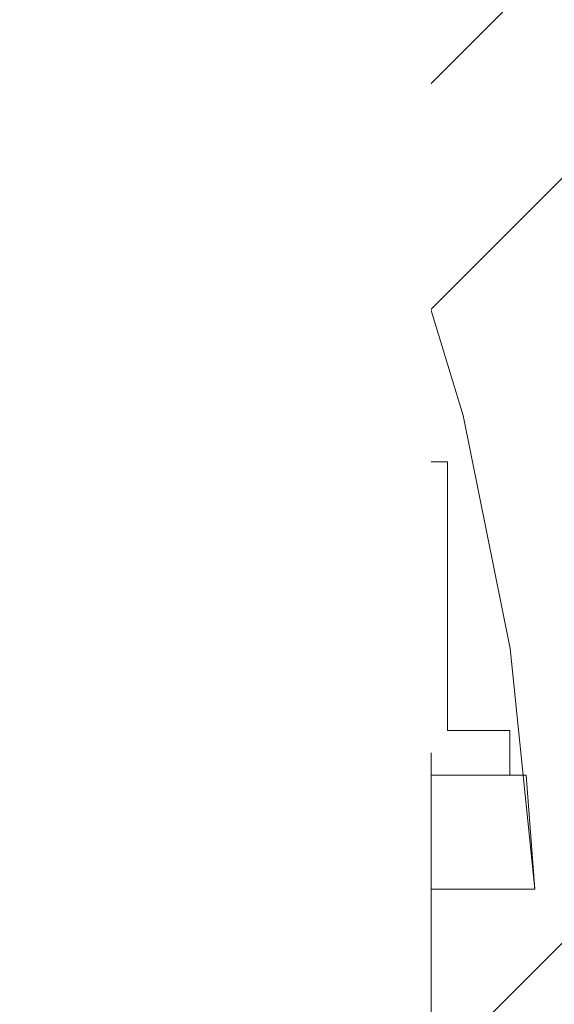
# Model space of a CAD drawing. Header units: inches. Extents: x -465 to -303, y -234 to 7.
# Tile 66 of 71: x -328.365 to -327.885, y 0.693 to 1.577. Entities that reach past the tile are written whole.
import ezdxf

# ---------------------------------------------------------------- set-up
doc = ezdxf.new("R2010")
doc.units = ezdxf.units.IN
doc.header["$LTSCALE"] = 32
doc.header["$MEASUREMENT"] = 0
doc.linetypes.add('Dash Style-1', pattern=[0.083328, 0.041656, -0.041672])
for name, color, linetype, lineweight in [('Black', 7, 'Continuous', 18), ('DashLine', 7, 'Dash Style-1', 13), ('DashLineFill', 7, 'Dash Style-1', 13), ('Drawing', 7, 'Continuous', 18), ('None', 7, 'Continuous', 18), ('Wood_1-H', 7, 'Continuous', 13)]:
    doc.layers.add(name, color=color, linetype=linetype, lineweight=lineweight)
pattern_1 = [(45, (0, 0), (-1.61301565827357, 1.935715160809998), []), (45, (-1.0608, 1.0608), (-0.4723460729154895, 0.4167612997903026), [])]

# ---------------------------------------------------------------- blocks, each defined once
blk = doc.blocks.new('1BRPFY-Leg_Plate (2D)')
at = {"layer": 'DashLineFill', "linetype": 'Continuous', "lineweight": 13}
h = blk.add_hatch(dxfattribs=at)
h.set_pattern_fill('Steel', color=253, style=0, pattern_type=2)
h.set_pattern_definition(pattern_1)
edge = h.paths.add_edge_path()
edge.add_arc((-1.704724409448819, -1.704724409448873), 0.125984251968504, 179.9999999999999, 269.9999999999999)
edge.add_line((-1.704724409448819, -1.830708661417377), (1.704724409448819, -1.830708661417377))
edge.add_arc((1.704724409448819, -1.704724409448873), 0.125984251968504, 270.0000000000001, 360.0000000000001)
edge.add_line((1.830708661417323, -1.704724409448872), (1.830708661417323, 1.704724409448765))
edge.add_arc((1.704724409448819, 1.704724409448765), 0.1259842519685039, 0, 90)
edge.add_line((1.704724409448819, 1.830708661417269), (-1.704724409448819, 1.830708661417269))
edge.add_arc((-1.704724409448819, 1.704724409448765), 0.1259842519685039, 90, 180)
edge.add_line((-1.830708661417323, 1.704724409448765), (-1.830708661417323, -1.704724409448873))
at = {"layer": 'DashLineFill', "flags": 128}
blk.add_lwpolyline([(-1.830708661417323, -1.704724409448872, 0.414213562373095), (-1.704724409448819, -1.830708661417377), (1.704724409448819, -1.830708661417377, 0.414213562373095), (1.830708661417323, -1.704724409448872), (1.830708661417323, 1.704724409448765, 0.414213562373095), (1.704724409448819, 1.830708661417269), (-1.704724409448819, 1.830708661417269, 0.414213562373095), (-1.830708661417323, 1.704724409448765)], format="xyb", close=True, dxfattribs=at)
blk = doc.blocks.new('1BRPX5-Util_Bkt_Sm-F (2D)')
at = {"layer": 'DashLineFill', "linetype": 'Continuous', "lineweight": 13}
h = blk.add_hatch(dxfattribs=at)
h.set_pattern_fill('Steel', color=253, style=0, pattern_type=2)
h.set_pattern_definition(pattern_1)
edge = h.paths.add_edge_path()
edge.add_line((-4.468503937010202, 4.413385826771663), (-3.12992125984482, 4.413385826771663))
edge.add_line((-3.12992125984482, 4.413385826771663), (-3.12992125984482, -1.854330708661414))
edge.add_line((-3.12992125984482, -1.854330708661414), (-4.468503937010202, -1.854330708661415))
edge.add_line((-4.468503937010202, -1.854330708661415), (-4.468503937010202, -1.988188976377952))
edge.add_line((-4.468503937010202, -1.988188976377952), (-2.421259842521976, -1.988188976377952))
edge.add_line((-2.421259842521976, -1.988188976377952), (-2.421259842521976, -2.366141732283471))
edge.add_arc((-2.303149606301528, -2.366141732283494), 0.1181102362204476, 179.9999999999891, 270.000000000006)
edge.add_line((-2.303149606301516, -2.484251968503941), (2.303149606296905, -2.484251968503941))
edge.add_arc((2.303149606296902, -2.366141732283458), 0.1181102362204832, 270.0000000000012, 359.9999999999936)
edge.add_line((2.421259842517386, -2.366141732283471), (2.421259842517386, -1.988188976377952))
edge.add_line((2.421259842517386, -1.988188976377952), (4.468503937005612, -1.988188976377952))
edge.add_line((4.468503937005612, -1.988188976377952), (4.468503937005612, -1.854330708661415))
edge.add_line((4.468503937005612, -1.854330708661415), (3.12992125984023, -1.854330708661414))
edge.add_line((3.12992125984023, -1.854330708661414), (3.12992125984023, 4.413385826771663))
edge.add_line((3.12992125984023, 4.413385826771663), (4.468503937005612, 4.413385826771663))
edge.add_line((4.468503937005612, 4.413385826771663), (4.468503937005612, 4.547244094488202))
edge.add_line((4.468503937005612, 4.547244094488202), (2.421259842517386, 4.547244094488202))
edge.add_line((2.421259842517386, 4.547244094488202), (2.421259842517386, 4.925196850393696))
edge.add_arc((2.303149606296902, 4.925196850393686), 0.1181102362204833, 5.365542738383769e-12, 89.99999999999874)
edge.add_line((2.303149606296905, 5.043307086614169), (-2.303149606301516, 5.043307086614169))
edge.add_arc((-2.303149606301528, 4.92519685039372), 0.1181102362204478, 89.99999999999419, 180.0000000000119)
edge.add_line((-2.421259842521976, 4.925196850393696), (-2.421259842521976, 4.547244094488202))
edge.add_line((-2.421259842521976, 4.547244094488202), (-4.468503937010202, 4.547244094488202))
edge.add_line((-4.468503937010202, 4.547244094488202), (-4.468503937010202, 4.413385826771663))
blk = doc.blocks.new('Slate-LegBrace (2D)')
at = {"layer": 'DashLineFill', "linetype": 'Continuous', "lineweight": 13}
h = blk.add_hatch(dxfattribs=at)
h.set_pattern_fill('Steel', color=253, style=0, pattern_type=2)
h.set_pattern_definition(pattern_1)
edge = h.paths.add_edge_path()
edge.add_line((-2.199587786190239, 0.1351515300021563), (-1.374775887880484, 0.1351515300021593))
edge.add_arc((3.636636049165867e-15, 0.01355418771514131), 1.380142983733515, 5.054592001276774, 174.9454079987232, ccw=False)
edge.add_line((1.374775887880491, 0.1351515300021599), (2.199718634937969, 0.1351515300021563))
edge.add_arc((6.542437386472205e-05, 0.01705725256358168), 2.202821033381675, 3.07312710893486, 176.9268728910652)
h = blk.add_hatch(dxfattribs=at)
h.set_pattern_fill('Steel', color=253, style=0, pattern_type=2)
h.set_pattern_definition(pattern_1)
edge = h.paths.add_edge_path()
edge.add_line((-2.191696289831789, 0.2375138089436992), (-1.463739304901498, 0.2375137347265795))
edge.add_arc((6.542437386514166e-05, 0.017041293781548), 1.480314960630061, 8.565281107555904, 171.4347188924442, ccw=False)
edge.add_line((1.463870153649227, 0.2375137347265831), (2.191827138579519, 0.2375138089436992))
edge.add_line((2.191827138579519, 0.2375138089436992), (2.19971863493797, 0.1351515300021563))
edge.add_line((2.19971863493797, 0.1351515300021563), (1.374775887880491, 0.1351515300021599))
edge.add_arc((3.356894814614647e-15, 0.01355418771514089), 1.380142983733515, 5.054592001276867, 174.9454079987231)
edge.add_line((-1.374775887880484, 0.1351515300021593), (-2.19958778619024, 0.1351515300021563))
edge.add_line((-2.19958778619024, 0.1351515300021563), (-2.191696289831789, 0.2375138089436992))
h = blk.add_hatch(dxfattribs=at)
h.set_pattern_fill('Steel', color=253, style=0, pattern_type=2)
h.set_pattern_definition(pattern_1)
h.paths.add_polyline_path([(1.477721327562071, -0.2676096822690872), (1.477721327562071, -0.2375137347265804), (1.672015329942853, -0.2375137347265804), (1.672015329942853, -0.02575645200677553), (1.675765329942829, -0.02575645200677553), (1.675765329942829, 0.7034311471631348), (1.734820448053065, 0.762486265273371), (1.929210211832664, 0.762486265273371), (1.988265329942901, 0.7034311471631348), (1.988265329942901, -0.02575645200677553), (1.992015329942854, -0.02575645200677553), (1.992015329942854, -0.2375137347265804), (2.186309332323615, -0.2375137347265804), (2.186309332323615, -0.2676096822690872)])
h = blk.add_hatch(dxfattribs=at)
h.set_pattern_fill('Steel', color=253, style=0, pattern_type=2)
h.set_pattern_definition(pattern_1)
h.paths.add_polyline_path([(1.486912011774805, 0.237513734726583), (1.486912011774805, 0.2775137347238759), (1.542840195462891, 0.277513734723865), (1.542840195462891, 0.5187637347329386), (2.12119046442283, 0.5187637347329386), (2.12119046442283, 0.2775137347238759), (2.177118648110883, 0.2775137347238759), (2.177118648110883, 0.237513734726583)])
at = {"layer": 'DashLineFill', "flags": 128}
for points in [[(-2.199587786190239, 0.1351515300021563), (-1.374775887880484, 0.1351515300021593, -0.9154551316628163), (1.374775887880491, 0.1351515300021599), (2.199718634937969, 0.1351515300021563, 0.9477524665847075)], [(-2.191696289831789, 0.2375138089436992), (-1.463739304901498, 0.2375137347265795, -0.8606629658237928), (1.463870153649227, 0.2375137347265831), (2.191827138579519, 0.2375138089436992), (2.19971863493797, 0.1351515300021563), (1.374775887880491, 0.1351515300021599, 0.9154551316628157), (-1.374775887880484, 0.1351515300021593), (-2.19958778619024, 0.1351515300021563)]]:
    blk.add_lwpolyline(points, format="xyb", close=True, dxfattribs=at)
for points in [[(1.477721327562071, -0.2676096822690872), (1.477721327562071, -0.2375137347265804), (1.672015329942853, -0.2375137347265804), (1.672015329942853, -0.02575645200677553), (1.675765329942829, -0.02575645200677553), (1.675765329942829, 0.7034311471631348), (1.734820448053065, 0.762486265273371), (1.929210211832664, 0.762486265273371), (1.988265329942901, 0.7034311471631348), (1.988265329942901, -0.02575645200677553), (1.992015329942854, -0.02575645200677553), (1.992015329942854, -0.2375137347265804), (2.186309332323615, -0.2375137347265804), (2.186309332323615, -0.2676096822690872)], [(1.486912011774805, 0.237513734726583), (1.486912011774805, 0.2775137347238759), (1.542840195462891, 0.277513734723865), (1.542840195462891, 0.5187637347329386), (2.12119046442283, 0.5187637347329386), (2.12119046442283, 0.2775137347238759), (2.177118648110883, 0.2775137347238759), (2.177118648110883, 0.237513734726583)]]:
    blk.add_lwpolyline(points, close=True, dxfattribs=at)
blk = doc.blocks.new('TLLegSleeve (2D)')
at = {"layer": 'DashLineFill', "linetype": 'Continuous', "lineweight": 13}
h = blk.add_hatch(dxfattribs=at)
h.set_pattern_fill('Steel', color=253, style=0, pattern_type=2)
h.set_pattern_definition(pattern_1)
edge = h.paths.add_edge_path()
edge.add_line((1.08267716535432, 1.402343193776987), (1.08267716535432, 2.913385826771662))
edge.add_arc((-1.707523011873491e-13, 2.913385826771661), 1.08267716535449, 4.479377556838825e-14, 180)
edge.add_line((-1.082677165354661, 2.913385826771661), (-1.08267716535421, 1.402343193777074))
edge.add_arc((-1.332267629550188e-15, 2.886579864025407e-15), 1.771653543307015, 127.6698869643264, 412.330113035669)
edge.add_line((1.08267716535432, 1.402343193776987), (1.08267716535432, 1.402343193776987))
edge = h.paths.add_edge_path()
edge.add_arc((1.665334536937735e-15, 2.91338582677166), 0.7480314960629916, 180, 360)
edge.add_arc((1.665334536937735e-15, 2.91338582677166), 0.7480314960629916, 9.54166404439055e-15, 180)
edge.add_line((-0.7480314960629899, 2.91338582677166), (-0.7480314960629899, 2.91338582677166))
edge = h.paths.add_edge_path()
edge.add_arc((-1.723066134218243e-13, 5.70119602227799e-16), 1.437007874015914, 180, 360)
edge.add_arc((-1.723066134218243e-13, 9.149983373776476e-17), 1.437007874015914, 9.541664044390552e-15, 180)
edge.add_line((-1.437007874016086, 3.308097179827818e-16), (-1.437007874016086, 3.308097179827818e-16))
at = {"layer": 'DashLineFill', "flags": 128}
blk.add_lwpolyline([(1.08267716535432, 1.402343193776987), (1.08267716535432, 2.913385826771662, 0.9999999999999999), (-1.082677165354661, 2.913385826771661), (-1.08267716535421, 1.402343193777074, 2.931618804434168), (1.08267716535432, 1.402343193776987)], format="xyb", close=True, dxfattribs=at)
blk = doc.blocks.new('Group-10')
at = {"layer": 'Wood_1-H', "color": 7}
for name, p in [('1BRPX5-Util_Bkt_Sm-F (2D)', (80.94488188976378, -5.314960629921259)), ('TLLegSleeve (2D)', (80.94488188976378, -5.31496062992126)), ('Slate-LegBrace (2D)', (80.94488188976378, -5.31496062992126)), ('1BRPFY-Leg_Plate (2D)', (80.94488188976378, -5.31496062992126))]:
    blk.add_blockref(name, p, dxfattribs=at)
blk = doc.blocks.new('Group-11')
at = {"layer": 'None'}
blk.add_blockref('Group-10', (0, 0), dxfattribs=at)
blk = doc.blocks.new('SL Utility Cabinet (2D)')
at = {"layer": 'None'}
blk.add_blockref('Group-11', (0, 0), dxfattribs=at)
at = {"layer": 'Drawing', "color": 0, "flags": 1}
for tag in ['Tag', 'Catalog', 'Option1', 'Option2', 'Option3', 'Option4', 'Option5', 'Option6', 'Option7', 'Option8', 'Option9', 'Option10', 'Option11', 'Option12', 'Custom', 'FinishGroup', 'Discount', 'Item2', 'Item3', 'Item6', 'Item9', 'Item10', 'Item12', 'Item13', 'Item16', 'Item19', 'Item20', 'Item21', 'Item22', 'Item23', 'Item24', 'Item25', 'Item8', 'Item18', 'Item1', 'Item4', 'Item5', 'Item7', 'Item11', 'Item14', 'Item15', 'Item17']:
    blk.add_attdef(tag, (-51.58792002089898, 4.551681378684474), '', height=0.007086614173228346, dxfattribs=at)
blk = doc.blocks.new('Group-43')
at = {"layer": 'DashLineFill', "linetype": 'Continuous', "lineweight": 13}
h = blk.add_hatch(dxfattribs=at)
h.set_pattern_fill('Steel', color=253, style=0, pattern_type=2)
h.set_pattern_definition(pattern_1)
h.paths.add_polyline_path([(-2.066929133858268, 1.397637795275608), (2.066929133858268, 1.397637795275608), (2.066929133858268, 0.1377952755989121), (2.106299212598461, 0.1377952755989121), (2.106299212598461, -0.1377952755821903), (2.066929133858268, -0.1377952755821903), (2.066929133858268, -5.275590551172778), (2.106299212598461, -5.275590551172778), (2.106299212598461, -5.55118110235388), (2.066929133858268, -5.55118110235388), (2.066929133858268, -5.82677165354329), (-2.066929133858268, -5.82677165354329), (-2.066929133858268, -5.55118110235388), (-2.106299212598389, -5.55118110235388), (-2.106299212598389, -5.275590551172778), (-2.066929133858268, -5.275590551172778), (-2.066929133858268, -0.1377952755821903), (-2.106299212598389, -0.1377952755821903), (-2.106299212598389, 0.1377952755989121), (-2.066929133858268, 0.1377952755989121)])
at = {"layer": 'DashLineFill', "flags": 128}
blk.add_lwpolyline([(-2.066929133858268, 1.397637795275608), (2.066929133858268, 1.397637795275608), (2.066929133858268, 0.1377952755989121), (2.106299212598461, 0.1377952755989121), (2.106299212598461, -0.1377952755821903), (2.066929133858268, -0.1377952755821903), (2.066929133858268, -5.275590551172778), (2.106299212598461, -5.275590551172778), (2.106299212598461, -5.55118110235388), (2.066929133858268, -5.55118110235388), (2.066929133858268, -5.82677165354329), (-2.066929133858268, -5.82677165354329), (-2.066929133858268, -5.55118110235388), (-2.106299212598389, -5.55118110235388), (-2.106299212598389, -5.275590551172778), (-2.066929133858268, -5.275590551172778), (-2.066929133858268, -0.1377952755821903), (-2.106299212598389, -0.1377952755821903), (-2.106299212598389, 0.1377952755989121), (-2.066929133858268, 0.1377952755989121)], close=True, dxfattribs=at)
blk = doc.blocks.new('TL14_upper_leg (2D)')
at = {"layer": 'DashLine', "color": 7}
blk.add_blockref('Group-43', (0, 0), dxfattribs=at)
blk = doc.blocks.new('1BRPT9-Bracket (2D)')
at = {"layer": 'DashLineFill', "linetype": 'Continuous', "lineweight": 13}
h = blk.add_hatch(dxfattribs=at)
h.set_pattern_fill('Steel', color=253, style=0, pattern_type=2)
h.set_pattern_definition(pattern_1)
edge = h.paths.add_edge_path()
edge.add_arc((1.677931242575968, -8.488188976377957), 0.2519685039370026, 269.999999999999, 360.0000000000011)
edge.add_line((1.929899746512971, -8.488188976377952), (1.929899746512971, -7.480314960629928))
edge.add_line((1.929899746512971, -7.480314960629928), (2.323600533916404, -7.480314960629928))
edge.add_line((2.323600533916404, -7.480314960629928), (2.323600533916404, 7.461135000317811))
edge.add_line((2.323600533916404, 7.461135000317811), (1.929899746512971, 7.480314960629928))
edge.add_line((1.929899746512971, 7.480314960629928), (1.929899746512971, 8.488188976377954))
edge.add_arc((1.677931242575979, 8.488188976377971), 0.2519685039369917, 359.999999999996, 450.0000000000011)
edge.add_line((1.677931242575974, 8.740157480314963), (-2.32206875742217, 8.740157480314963))
edge.add_line((-2.32206875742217, 8.740157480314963), (-2.32206875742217, -8.74015748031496))
edge.add_line((-2.32206875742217, -8.74015748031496), (1.677931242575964, -8.74015748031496))
at = {"layer": 'DashLineFill'}
blk.add_line((-2.125218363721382, 8.740157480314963), (-2.125218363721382, -8.74015748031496), dxfattribs=at)
blk = doc.blocks.new('SlateLegLocator-L3')
at = {"color": 255, "linetype": 'Dash Style-1', "lineweight": 5}
blk.add_wipeout([(-2.106299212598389, 1.3779527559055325), (2.10629921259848, 1.3779527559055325), (2.10629921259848, -5.807086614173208), (-2.106299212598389, -5.807086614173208)], dxfattribs=at).dxf.layer = 'Black'
at = {"layer": 'Black', "linetype": 'Dash Style-1', "lineweight": 5, "flags": 128}
blk.add_lwpolyline([(-2.106299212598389, 1.377952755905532), (2.106299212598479, 1.377952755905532), (2.106299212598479, -5.807086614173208), (-2.106299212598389, -5.807086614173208)], close=True, dxfattribs=at)
blk = doc.blocks.new('Group-71')
at = {"layer": 'None', "color": 7, "rotation": 180}
blk.add_blockref('1BRPT9-Bracket (2D)', (80.94488188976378, -11.41732283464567), dxfattribs=at)
at = {"layer": 'None', "color": 7}
blk.add_blockref('TL14_upper_leg (2D)', (80.94488188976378, -5.31496062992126), dxfattribs=at)
blk.add_blockref('SlateLegLocator-L3', (80.94488188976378, -5.31496062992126), dxfattribs=at)
blk = doc.blocks.new('Group-78')
at = {"layer": 'None'}
blk.add_blockref('Group-71', (0, 0), dxfattribs=at)
blk = doc.blocks.new('SL L Desk (2D)')
at = {"layer": 'None'}
blk.add_blockref('Group-78', (0, 0), dxfattribs=at)
at = {"layer": 'Drawing', "color": 0, "flags": 1}
for tag in ['Tag', 'Catalog', 'Option1', 'Option2', 'Option3', 'Option4', 'Option5', 'Option6', 'Option7', 'Option8', 'Option9', 'Option10', 'Option11', 'Option12', 'Custom', 'FinishGroup', 'Discount', 'Item2', 'Item3', 'Item6', 'Item9', 'Item10', 'Item12', 'Item13', 'Item16', 'Item19', 'Item20', 'Item21', 'Item22', 'Item23', 'Item24', 'Item25', 'Item8', 'Item18', 'Item1', 'Item4', 'Item5', 'Item7', 'Item11', 'Item14', 'Item15', 'Item17']:
    blk.add_attdef(tag, (-51.58772091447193, -65.64095169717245), '', height=0.007086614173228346, dxfattribs=at)

msp = doc.modelspace()

# ---------------------------------------------------------------- block references
at = {"layer": 'Drawing'}
msp.add_blockref('SL Utility Cabinet (2D)', (-411.0472440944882, 5.976377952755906), dxfattribs=at)

# ---------------------------------------------------------------- next in the draw order: block references
msp.add_blockref('SL L Desk (2D)', (-411.0470449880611, 5.976377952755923), dxfattribs=at)

doc.saveas('drawing.dxf')
